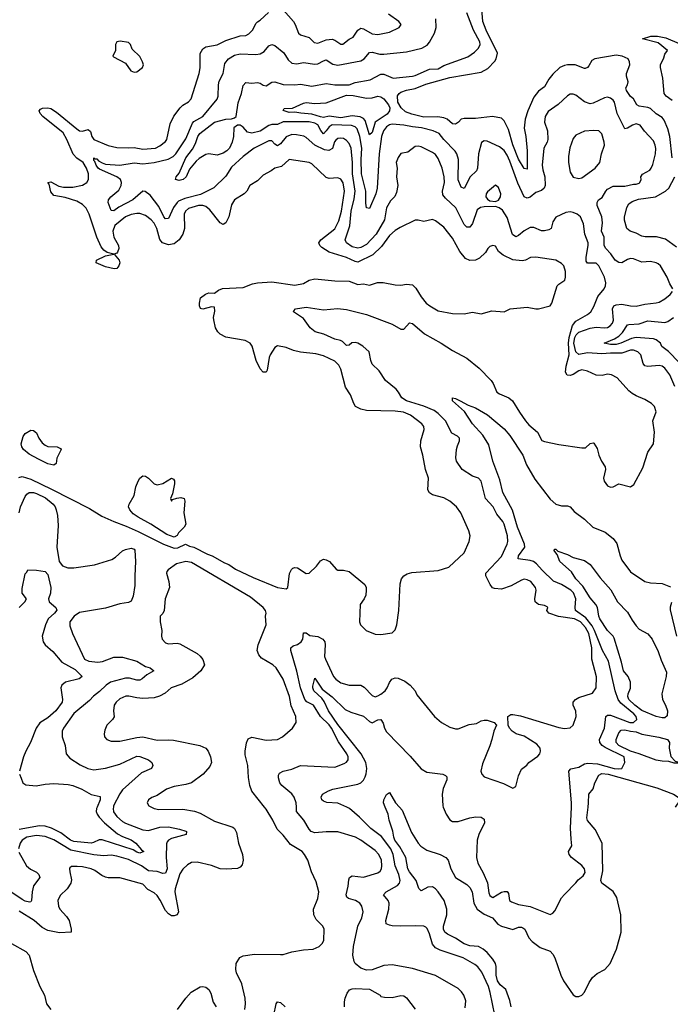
# Model space of a CAD drawing. Header units: inches. Extents: x 1552611 to 1694776, y 811966 to 917215.
# Tile 52 of 256: x 1583453 to 1587988, y 848627 to 855484. Entities that reach past the tile are written whole.
import ezdxf

# ---------------------------------------------------------------- set-up
doc = ezdxf.new("R2010")
doc.units = ezdxf.units.IN
doc.header["$MEASUREMENT"] = 0
doc.layers.add('B5884', color=7, linetype='Continuous')
doc.layers.add('B5885', color=7, linetype='Continuous')

msp = doc.modelspace()

# ---------------------------------------------------------------- linework, layer by layer
at = {"layer": 'B5884', "color": 5}
for points, elevation in [([(1584105.4, 850000), (1584103.2, 849990), (1584107.3, 849967.3), (1584130, 849935.6), (1584170, 849900.9), (1584190, 849888.8), (1584310, 849841.6), (1584350, 849836.3), (1584430, 849860.3), (1584490, 849862.7), (1584567.1, 849847.1), (1584610, 849832.2), (1584614.9, 849830), (1584614, 849810), (1584510, 849781.1), (1584489.2, 849770.8), (1584481, 849759), (1584475.5, 849744.5), (1584472.9, 849650), (1584480.6, 849570), (1584470, 849541), (1584450, 849538.5), (1584410.9, 849550.9), (1584350, 849556.1), (1584301.1, 849590), (1584210, 849635.3), (1584130, 849658), (1584090, 849664.2), (1584038.2, 849661.8), (1583970, 849666.7), (1583810, 849700.5), (1583690, 849772.1), (1583630, 849795.1), (1583570, 849802.9), (1583503.2, 849790), (1583471, 849770), (1583456.3, 849750), (1583443.9, 849710)], 860), ([(1584372, 850000), (1584390.2, 849990.2), (1584422.7, 849982.7), (1584590, 849985.2), (1584671, 849971), (1584710, 849957.3), (1584810, 849902.8), (1584939.3, 849859.3), (1584950.4, 849850), (1584963.4, 849823.4), (1584978.8, 849750), (1585004.7, 849670), (1585010.2, 849629.8), (1585003.1, 849596.9), (1584990, 849580.9), (1584970, 849572.3), (1584892.1, 849567.9), (1584850, 849571.2), (1584790, 849592.4), (1584690, 849616.1), (1584650, 849615.3), (1584621.4, 849598.6), (1584590, 849568.3), (1584570, 849534.7), (1584536.8, 849430), (1584535, 849410), (1584559, 849270), (1584549.4, 849250.6), (1584530, 849242.2), (1584510, 849243.9), (1584490, 849256.5), (1584470, 849280.7), (1584432.3, 849352.3), (1584410, 849383.5), (1584390, 849403.1), (1584345.8, 849425.8), (1584310, 849462.3), (1584150, 849507.2), (1584070, 849507.7), (1584050, 849512.7), (1584024.7, 849524.7), (1583977.5, 849557.5), (1583949.8, 849569.8), (1583890, 849584.8), (1583852.9, 849587.1), (1583814.6, 849585.4), (1583802.6, 849577.4), (1583799.3, 849570), (1583801.7, 849550), (1583814.1, 849494.1), (1583809.3, 849470), (1583784.2, 849430), (1583734.8, 849385.2), (1583719, 849350), (1583723.9, 849310), (1583732.6, 849290), (1583778.9, 849238.9), (1583797.2, 849210), (1583812.2, 849150), (1583811.2, 849128.8), (1583730, 849124.6), (1583650, 849140.2), (1583610, 849161), (1583552.5, 849210), (1583450, 849275.5)], 880), ([(1583992.9, 850000), (1583988.5, 849990), (1583985.8, 849970), (1583992.2, 849950), (1584006.6, 849930), (1584044.7, 849890), (1584134.3, 849814.3), (1584170, 849795), (1584230, 849773.1), (1584263.2, 849750), (1584302.3, 849702.3), (1584317.6, 849690), (1584290, 849679.8), (1584270, 849685.5), (1584242.5, 849702.5), (1584027.6, 849772.4), (1584007.2, 849772.8), (1583967.2, 849752.8), (1583950, 849749.1), (1583830, 849760.1), (1583806.9, 849770), (1583740.2, 849820.2), (1583673.6, 849853.6), (1583630, 849867.7), (1583590, 849869.9), (1583450, 849844.2)], 840), ([(1585021.8, 848590), (1585025.8, 848630), (1585023.8, 848670), (1585002, 848770), (1584964.9, 848844.9), (1584958.5, 848870), (1584962.7, 848910), (1584987.7, 848952.3), (1585010, 848964.9), (1585090, 848976.9), (1585270, 848972.4), (1585290, 848974.4), (1585350, 848993.1), (1585430, 849005.3), (1585498, 849010), (1585541.2, 849030), (1585560.9, 849050), (1585571.6, 849070), (1585575.6, 849150), (1585565.1, 849170), (1585518.2, 849218.2), (1585502.7, 849250), (1585501.4, 849290), (1585530, 849362.8), (1585536.8, 849410), (1585518.7, 849478.7), (1585486.6, 849550), (1585460.7, 849630), (1585438.3, 849670), (1585421.1, 849690), (1585340.5, 849740.5), (1585290, 849805.4), (1585246.6, 849846.6), (1585216.1, 849910), (1585170, 849984.5), (1585158, 850000)], 880), ([(1586558.4, 848601.6), (1586561.7, 848650), (1586548.3, 848690), (1586533.1, 848713.1), (1586510, 848736), (1586350, 848828.4), (1586190, 848876.3), (1586050, 848901.3), (1585990, 848897.7), (1585910, 848867.6), (1585870, 848863.6), (1585830, 848878.7), (1585791.8, 848910), (1585783.8, 848923.8), (1585775.3, 848970), (1585779.8, 849030), (1585808.9, 849170), (1585837.8, 849230), (1585846.3, 849270), (1585837.1, 849310), (1585823.5, 849330), (1585792.8, 849350), (1585744.3, 849364.3), (1585732.4, 849372.4), (1585727.5, 849390), (1585742.8, 849450), (1585746.4, 849493.6), (1585752.3, 849510), (1585770, 849521.3), (1585850, 849511.5), (1585950, 849542.4), (1585965, 849555), (1585974.2, 849570), (1585977.5, 849590), (1585974.5, 849630), (1585957.1, 849670), (1585930, 849698.8), (1585830, 849769.7), (1585792.3, 849790), (1585670, 849827.1), (1585588.2, 849828.2), (1585510, 849820.8), (1585485.1, 849830), (1585470, 849846.3), (1585433.8, 849910), (1585383.1, 849970), (1585381.1, 850000)], 860), ([(1586764.1, 848550), (1586733.1, 848710), (1586719.5, 848750), (1586674, 848850), (1586646.6, 848886.6), (1586624.4, 848904.4), (1586543, 848950), (1586383.3, 849003.3), (1586350, 849019.3), (1586330, 849046), (1586310, 849118.4), (1586293.9, 849153.9), (1586283.5, 849163.5), (1586269.8, 849169.8), (1586210, 849173.7), (1586110, 849170.7), (1586050, 849174.2), (1586030, 849176.9), (1586007.7, 849187.7), (1586003.9, 849210), (1586025.7, 849290), (1586028.2, 849330), (1586020.8, 849350), (1585989.7, 849390), (1586006.6, 849410), (1586085.7, 849454.3), (1586100.2, 849470), (1586104.5, 849490), (1586094.7, 849530), (1586070, 849591), (1586056, 849670), (1586040.5, 849710), (1585975.7, 849795.7), (1585899.3, 849850), (1585822, 849930), (1585751.3, 849991.3), (1585732.3, 850000)], 840), ([(1586879.1, 848610), (1586870, 848653), (1586841.5, 848730), (1586801.7, 848761.7), (1586783.1, 848790), (1586773.3, 848830), (1586774.2, 848890), (1586769, 848910), (1586750, 848939.9), (1586710, 848987.2), (1586684.3, 849010), (1586650, 849028.9), (1586590, 849034.1), (1586550, 849047), (1586490, 849087.5), (1586434.3, 849114.3), (1586416.6, 849130), (1586407, 849150), (1586405.9, 849170), (1586429.1, 849250), (1586429.5, 849290), (1586411.6, 849350), (1586370, 849409.9), (1586351.6, 849431.6), (1586330, 849444.9), (1586297.8, 849442.2), (1586250, 849416.9), (1586234.3, 849434.3), (1586216.9, 849490), (1586170, 849548.1), (1586158.2, 849570), (1586143.9, 849650), (1586102.3, 849722.3), (1586068, 849770), (1586059.7, 849790), (1586053.1, 849833.1), (1586027.2, 849910), (1586020.3, 849950), (1586000, 850000)], 820), ([(1586100, 850000), (1586119.3, 849979.3), (1586183.7, 849823.7), (1586229.1, 849749.1), (1586249.1, 849729.1), (1586290, 849700.6), (1586384, 849670), (1586423.8, 849650), (1586439.5, 849630), (1586459, 849570), (1586490.2, 849510), (1586570, 849461.5), (1586590, 849440.8), (1586605.6, 849410), (1586619.1, 849330), (1586641.6, 849290), (1586690, 849255.5), (1586748, 849228), (1586785.4, 849185.4), (1586810, 849170.9), (1586890, 849148), (1586930, 849162.8), (1586950, 849164.5), (1586959.9, 849159.9), (1586973.6, 849150), (1587000.7, 849090), (1587023.9, 849063.9), (1587081.7, 849021.7), (1587150, 848997.8), (1587170, 848974.7), (1587182.2, 848950), (1587224.5, 848830), (1587243.8, 848790), (1587310, 848692.9), (1587330, 848680.1), (1587350, 848681.1), (1587370.6, 848690), (1587390, 848711.1), (1587421.9, 848778.1), (1587445.7, 848814.3), (1587478.9, 848841.1), (1587532, 848870), (1587569.5, 848910), (1587612.8, 849010), (1587644.5, 849130), (1587642.6, 849250), (1587614.4, 849370), (1587590, 849412.2), (1587510, 849469.9), (1587503.9, 849490), (1587516.4, 849556.4), (1587513.1, 849750), (1587463, 849843), (1587410, 849907.1), (1587404.8, 849924.8), (1587414.4, 850000)], 820), ([(1586405.1, 850000), (1586424.4, 849950), (1586451.5, 849911.5), (1586470, 849900.3), (1586510, 849899), (1586590, 849924.9), (1586632.7, 849932.7), (1586670, 849930.3), (1586690, 849916.3), (1586693.6, 849890), (1586653.4, 849810), (1586642.4, 849770), (1586636.5, 849650), (1586646.7, 849610), (1586683, 849543), (1586713.1, 849473.1), (1586723.4, 849403.4), (1586730, 849384.9), (1586738.3, 849378.3), (1586750, 849370.5), (1586810, 849407.4), (1586830, 849413.1), (1586850, 849412.4), (1586858.7, 849398.7), (1586867.9, 849350), (1586880.9, 849341), (1586930, 849321.5), (1587010, 849306.7), (1587150, 849252.9), (1587170, 849262), (1587183.2, 849276.8), (1587230, 849367.3), (1587250, 849391.3), (1587330, 849472), (1587345.6, 849494.4), (1587379.4, 849520.6), (1587394.9, 849545.1), (1587389.8, 849570), (1587370, 849592.3), (1587298.4, 849650), (1587282.4, 849670), (1587278.9, 849690), (1587302.4, 849730), (1587295.8, 849775.8), (1587292.8, 849852.8), (1587298.2, 850000)], 840), ([(1583445.7, 849685.7), (1583501.1, 849590), (1583528.5, 849568.5), (1583570, 849546.5), (1583586.5, 849530), (1583592.8, 849510), (1583548.6, 849451.4), (1583538.6, 849410), (1583535.5, 849350), (1583530, 849340.5), (1583521.4, 849338.6), (1583490, 849345), (1583470, 849356.6), (1583334, 849450)], 860), ([(1583396.5, 849050), (1583494.8, 848994.8), (1583517.7, 848970), (1583550, 848862), (1583594, 848750), (1583625.7, 848690), (1583640.3, 848630), (1583669.1, 848590)], 880), ([(1584552.8, 848590), (1584611.6, 848670), (1584648.8, 848711.2), (1584710, 848748.2), (1584730, 848750.4), (1584750, 848744.9), (1584770.5, 848730), (1584784.6, 848704.6), (1584801.8, 848641.8), (1584822.4, 848610)], 880), ([(1585717.2, 848610), (1585715.9, 848644.1), (1585721.7, 848670), (1585736, 848704), (1585752.7, 848727.3), (1585770, 848735.3), (1585790, 848737), (1585890, 848732.4), (1585964.7, 848690), (1585970, 848682), (1585996, 848676), (1586050, 848672.9), (1586110, 848688.7), (1586130, 848686.7), (1586150, 848672.7), (1586210, 848592.2)], 860), ([(1585223.4, 848550), (1585240.5, 848630), (1585250, 848644.9), (1585270, 848640.3), (1585304.2, 848610)], 860)]:
    msp.add_lwpolyline(points, dxfattribs=dict(at, elevation=elevation))
at = {"layer": 'B5885', "color": 5}
for points, elevation in [([(1588001.4, 854521.4), (1587984.8, 854670), (1587970, 854723.5), (1587944.6, 854784.6), (1587930, 854803.5), (1587890, 854828.4), (1587850, 854865.6), (1587830, 854873), (1587770, 854881.6), (1587754.8, 854890), (1587731.8, 854931.8), (1587710, 854949.6), (1587682, 854990), (1587677, 855010), (1587689.3, 855030), (1587694.5, 855050), (1587681.6, 855090), (1587683.5, 855110), (1587704.5, 855170), (1587703.9, 855190), (1587693.1, 855210), (1587652.8, 855230), (1587610, 855236), (1587462.4, 855210), (1587441.6, 855198.4), (1587418.8, 855161.2), (1587410, 855151), (1587395.2, 855144.8), (1587390, 855143.1), (1587325.2, 855170), (1587271, 855170), (1587250, 855165.5), (1587217.4, 855150), (1587170, 855104.8), (1587142, 855070), (1587110, 855016.8), (1587070, 854985.8), (1587035.3, 854944.7), (1586994.6, 854850), (1586975.3, 854790), (1586968.3, 854728.3), (1586981.2, 854670), (1586990.1, 854570), (1586990, 854443.7), (1586970, 854448.4), (1586930, 854513.5), (1586890, 854611.1), (1586860, 854720), (1586830, 854779.8), (1586810, 854798.6), (1586748.6, 854808.6), (1586630, 854794.8), (1586550, 854795.3), (1586530, 854791.1), (1586510.5, 854769.5), (1586490, 854755.9), (1586470, 854757.9), (1586431.5, 854791.5), (1586410, 854799.9), (1586366.4, 854806.4), (1586270, 854805.5), (1586185.2, 854825.2), (1586142.4, 854842.4), (1586110.8, 854870), (1586087.8, 854910), (1586087.1, 854952.9), (1586096.9, 854970), (1586110, 854979.4), (1586150, 854993.3), (1586210, 855004.6), (1586284.4, 855035.6), (1586450, 855081.9), (1586670, 855118.9), (1586715.6, 855144.4), (1586764.9, 855195.1), (1586773.4, 855210), (1586782.2, 855250), (1586704, 855410), (1586681.8, 855470), (1586663.7, 855670)], 820), ([(1583445.6, 852294.4), (1583470, 852301.6), (1583530, 852283.7), (1583675.1, 852215.1), (1583938.7, 852078.7), (1584026.4, 852026.4), (1584107.9, 851987.9), (1584195.9, 851955.9), (1584278.6, 851918.6), (1584456, 851830), (1584530, 851804), (1584554.6, 851805.4), (1584609.5, 851830.5), (1584637.1, 851817.1), (1584666, 851810), (1584761.9, 851761.9), (1584794.7, 851750), (1584880.8, 851700.8), (1584911, 851690), (1584958.1, 851658.1), (1585079.7, 851599.7), (1585250, 851528.7), (1585310, 851519.5), (1585321.6, 851530), (1585332.9, 851627.1), (1585346.2, 851653.8), (1585356.3, 851663.7), (1585370, 851668.5), (1585390, 851667), (1585450, 851627.2), (1585470, 851630.3), (1585521.6, 851678.4), (1585550, 851714.3), (1585570, 851725.7), (1585590, 851722.6), (1585612.4, 851710), (1585658, 851658), (1585670, 851650.5), (1585710, 851650.3), (1585750, 851640.9), (1585858.4, 851550), (1585866.7, 851530), (1585868.5, 851510), (1585864.9, 851475.1), (1585853.4, 851450), (1585825.3, 851410), (1585820.3, 851290), (1585827.6, 851270), (1585867.2, 851230), (1585930, 851204.3), (1585970, 851201.1), (1586050, 851214.2), (1586070, 851235.2), (1586082.6, 851270), (1586096.1, 851370), (1586105, 851555), (1586114.5, 851590), (1586129.9, 851610.1), (1586154.5, 851625.5), (1586186.3, 851633.7), (1586370, 851646.8), (1586445.1, 851670), (1586551.5, 851770), (1586586.3, 851850), (1586591.6, 851890), (1586583.3, 851923.3), (1586527.8, 852050), (1586497.6, 852090), (1586451.8, 852130), (1586410, 852152.9), (1586330, 852174.8), (1586308.5, 852188.5), (1586298.4, 852210), (1586301.2, 852290), (1586281, 852350), (1586263.1, 852450), (1586246.9, 852510), (1586249.7, 852550), (1586271.1, 852630), (1586269.7, 852650), (1586255.4, 852670), (1586177.7, 852730), (1586127, 852750), (1586070, 852756.3), (1585870, 852762), (1585830, 852772.2), (1585794.5, 852790), (1585781.4, 852810), (1585757.6, 852870), (1585723.8, 852923.8), (1585690.7, 853050.7), (1585678, 853078), (1585650, 853105.5), (1585570, 853143.5), (1585516.3, 853156.3), (1585410, 853168.8), (1585360.8, 853180.8), (1585310, 853200.4), (1585250, 853212.6), (1585230, 853201.6), (1585199.7, 853150), (1585192.1, 853130), (1585177.4, 853042.6), (1585170, 853029.4), (1585150, 853029.3), (1585130, 853052), (1585100.3, 853110), (1585073.7, 853210), (1585058.4, 853230), (1585024, 853250), (1584890, 853272), (1584850, 853293.1), (1584833.1, 853310), (1584816.8, 853336.8), (1584806.2, 853393.8), (1584804.2, 853410), (1584812.9, 853452.9), (1584810, 853480.9), (1584790, 853483.5), (1584730, 853466.6), (1584712.5, 853472.5), (1584705.2, 853490), (1584705.2, 853510), (1584714, 853546), (1584747.2, 853572.8), (1584770, 853581.1), (1584810, 853579.1), (1584839.3, 853600.7), (1584867.2, 853612.7), (1585010, 853619.5), (1585076.4, 853643.6), (1585109.8, 853650.2), (1585210, 853657.3), (1585370, 853634.7), (1585430, 853647.3), (1585470, 853670.2), (1585510, 853678.4), (1585650, 853665.4), (1585750, 853663.2), (1585810, 853640.3), (1585850, 853643), (1585890, 853634), (1585947.6, 853652.4), (1585986.6, 853653.4), (1586070, 853636.1), (1586110, 853634.9), (1586150, 853641.7), (1586190, 853637), (1586215.1, 853615.1), (1586250, 853552.7), (1586287, 853510), (1586310.4, 853490), (1586370, 853456.5), (1586470, 853437.4), (1586550, 853434.3), (1586610, 853446.5), (1586670, 853434.3), (1586743.8, 853456.2), (1586830, 853450.3), (1586870.6, 853469.4), (1586990, 853482.5), (1587049.8, 853470.2), (1587069, 853471), (1587150, 853491.6), (1587162.5, 853510), (1587200.2, 853630), (1587210, 853642), (1587252.3, 853670), (1587258.3, 853690), (1587257.6, 853730), (1587246, 853770), (1587230, 853784.7), (1587190, 853808), (1587050, 853829.7), (1587012.1, 853827.9), (1586977.3, 853810), (1586954.8, 853805.2), (1586890, 853812), (1586822.8, 853842.8), (1586791.3, 853870), (1586770, 853905.6), (1586750, 853910.9), (1586730, 853905.1), (1586714.9, 853890), (1586698.5, 853861.5), (1586656.6, 853823.4), (1586630, 853809.9), (1586590, 853805.6), (1586561.1, 853821.1), (1586519.8, 853870), (1586470, 853961.1), (1586410, 854039.6), (1586350, 854083.5), (1586330, 854093.3), (1586270, 854077.7), (1586230, 854088.4), (1586210, 854088.4), (1586104.3, 854035.7), (1586070, 854015.4), (1586030, 853980.3), (1585975.7, 853904.3), (1585915, 853845), (1585810, 853796.1), (1585790, 853799.8), (1585730, 853828.1), (1585610, 853864.7), (1585558.1, 853898.1), (1585545.1, 853910), (1585537.4, 853930), (1585552.3, 853950), (1585650, 854027.3), (1585677.6, 854082.4), (1585695.7, 854150), (1585716.7, 854290), (1585708.2, 854348.2), (1585690, 854374.2), (1585670, 854381.8), (1585610, 854377.4), (1585590, 854384.8), (1585490, 854480.9), (1585470, 854489.8), (1585330.3, 854509.7), (1585277.8, 854462.2), (1585230.3, 854449.7), (1585205.5, 854430), (1585150, 854399.8), (1585110, 854360.4), (1585057.1, 854330), (1585034.9, 854290), (1585018.3, 854270), (1584949.1, 854230), (1584930, 854195.1), (1584909.4, 854110.6), (1584897.4, 854082.6), (1584890, 854069.5), (1584870, 854056.3), (1584850, 854069.7), (1584778.9, 854158.9), (1584750, 854182.8), (1584730, 854190.3), (1584698.8, 854190), (1584630, 854169.1), (1584608.9, 854150), (1584600.1, 854130), (1584600.8, 854030), (1584588.9, 853990), (1584563.2, 853950), (1584530, 853923.6), (1584490, 853916.9), (1584448.3, 853930), (1584430, 853952.6), (1584408.1, 854030), (1584390, 854065.6), (1584370, 854090.4), (1584330, 854119.9), (1584290, 854133.3), (1584270, 854133.6), (1584230, 854127.5), (1584190, 854110.7), (1584115.7, 854050), (1584102.7, 854010), (1584109.7, 853969.7), (1584142, 853910), (1584144.8, 853890), (1584135.6, 853864.4), (1584130, 853856.9), (1584110.8, 853850), (1584145.2, 853810), (1584150.1, 853790), (1584144.8, 853770), (1584130, 853750.8), (1584111.9, 853748.1), (1584050, 853762), (1583986, 853790), (1583987.3, 853810), (1584050, 853838.3), (1584108, 853850), (1584062.7, 853862.7), (1584039.3, 853879.3), (1584021.6, 853901.6), (1583989.9, 853969.9), (1583937.5, 854130), (1583916.3, 854170), (1583890, 854197.3), (1583850, 854218.8), (1583770, 854244.4), (1583690, 854259.9), (1583670, 854285.7), (1583657.7, 854337.7), (1583649.6, 854350), (1583670, 854354.3), (1583725.3, 854325.3), (1583756.9, 854316.9), (1583822.1, 854317.9), (1583890, 854331.7), (1583919.8, 854350), (1583931.8, 854370), (1583931.3, 854410), (1583917.7, 854450), (1583895.4, 854490), (1583850, 854519.8), (1583826.2, 854546.2), (1583782.2, 854650), (1583754.7, 854694.7), (1583613.2, 854810), (1583595.9, 854830), (1583588.2, 854850), (1583598.3, 854861.7), (1583612.3, 854867.7), (1583650, 854870.7), (1583670, 854865.9), (1583710, 854840.2), (1583850, 854722.6), (1583870, 854710.6), (1583890, 854707.1), (1583930, 854718.8), (1583945.2, 854705.2), (1583955.1, 854670), (1583969.1, 854649.1), (1584070, 854607.6), (1584130, 854593.8), (1584210, 854590.2), (1584250, 854594.4), (1584310, 854583), (1584399.3, 854590), (1584430, 854605.4), (1584470, 854636), (1584478.8, 854650), (1584501.7, 854758.3), (1584527.2, 854812.8), (1584571.1, 854870), (1584590, 854887.7), (1584628.2, 854911.8), (1584647.8, 854932.2), (1584703.9, 855110), (1584710.6, 855149.4), (1584711.6, 855248.4), (1584730, 855280.3), (1584750, 855294), (1584830, 855309.5), (1584890, 855339.8), (1584990, 855370.2), (1585030, 855374.7), (1585050, 855384.9), (1585075, 855410), (1585100.8, 855459.2), (1585110.6, 855469.4), (1585130, 855480.7), (1585185.9, 855534)], 880), ([(1585381.1, 850000), (1585379, 850030), (1585366, 850070), (1585350, 850091.7), (1585280.8, 850150), (1585265.5, 850170), (1585255.8, 850204.2), (1585257.7, 850222.3), (1585264.5, 850235.5), (1585288.9, 850251.1), (1585350, 850264.7), (1585410, 850288.9), (1585650, 850278.5), (1585715.4, 850304.6), (1585730, 850314), (1585742.6, 850330), (1585743.1, 850350), (1585733.8, 850370), (1585675.1, 850455.1), (1585627.2, 850550), (1585610, 850572), (1585548.9, 850630), (1585499.9, 850710), (1585454, 850734), (1585439.1, 850750), (1585409.1, 850830), (1585385.6, 850945.6), (1585342.2, 851090), (1585342, 851110), (1585358, 851122), (1585390, 851132.1), (1585413.8, 851150), (1585426.4, 851170), (1585430, 851212.7), (1585450, 851213.5), (1585474.3, 851194.3), (1585530, 851187.5), (1585566, 851170), (1585580.7, 851150), (1585583, 851130), (1585576.6, 851050), (1585583.4, 851030), (1585639.3, 850910), (1585655.5, 850890), (1585690, 850865.1), (1585750, 850849.4), (1585830, 850850.3), (1585854.7, 850834.7), (1585910, 850777.4), (1585930, 850769.1), (1585950, 850774), (1585970, 850785.5), (1585999.1, 850810), (1586014.7, 850830), (1586030, 850866.7), (1586046.2, 850890), (1586070, 850899.2), (1586090, 850897.1), (1586137.4, 850877.4), (1586175.4, 850850), (1586208.8, 850810), (1586221.8, 850781.8), (1586344.4, 850630), (1586393.4, 850590), (1586450, 850557.6), (1586490, 850544.9), (1586510, 850545.3), (1586585.4, 850574.6), (1586637.8, 850582.2), (1586670, 850600.3), (1586690, 850606), (1586710, 850606), (1586758.8, 850590), (1586775.5, 850570), (1586757.4, 850530), (1586744.7, 850470), (1586730, 850426.6), (1586678.3, 850301.7), (1586667.2, 850250), (1586674, 850230), (1586691.3, 850211.3), (1586824, 850164), (1586890, 850132.4), (1586910, 850144), (1586930, 850217.3), (1586950, 850264), (1586987.7, 850292.3), (1587000.9, 850310), (1587065.2, 850354.8), (1587077.6, 850370), (1587082.9, 850390), (1587079.8, 850410), (1587057.4, 850437.4), (1586970, 850493.5), (1586913.2, 850510), (1586886, 850530), (1586867.3, 850550), (1586857.2, 850570), (1586855.3, 850630), (1586876, 850644), (1586890, 850645.5), (1586943.7, 850636.3), (1587210, 850554.8), (1587250, 850546.9), (1587289, 850551), (1587309.7, 850570), (1587331.1, 850630), (1587328.6, 850668.6), (1587309.6, 850710), (1587309.6, 850730), (1587328, 850750), (1587350, 850762.6), (1587446.5, 850793.5), (1587472, 850830), (1587473.9, 850906.1), (1587439.6, 851030), (1587439.7, 851110), (1587419.5, 851210), (1587397.4, 851250), (1587360.7, 851290), (1587320.3, 851310), (1587208.2, 851328.2), (1587140.5, 851350), (1587127.6, 851370), (1587134.7, 851390), (1587130, 851395.1), (1587110, 851404), (1587070, 851412.1), (1587045.7, 851430), (1587042.4, 851450), (1587052.7, 851510), (1587048.5, 851530), (1587015.8, 851570), (1586990, 851583.5), (1586970, 851587.1), (1586950, 851580.4), (1586879, 851541), (1586810, 851517.6), (1586761.8, 851521.8), (1586748.1, 851528.1), (1586731.1, 851550), (1586700.8, 851610), (1586702.8, 851630), (1586810, 851746.2), (1586850.5, 851830), (1586856.1, 851850), (1586853.8, 851890), (1586830, 851969.7), (1586819.9, 851990), (1586779.1, 852039.1), (1586753.1, 852090), (1586699.7, 852150), (1586669, 852270), (1586650.3, 852290.3), (1586610, 852304.3), (1586537.7, 852350), (1586496.9, 852410), (1586492.3, 852432.3), (1586498.4, 852490), (1586504, 852516), (1586519.1, 852550), (1586518.9, 852570), (1586504.4, 852584.4), (1586465, 852605), (1586420.2, 852690), (1586370, 852742), (1586341.9, 852761.9), (1586270, 852791.3), (1586150, 852828.6), (1586116.4, 852850), (1586093.5, 852890), (1586076.4, 852910), (1586002.4, 852970), (1585959.3, 853039.3), (1585910, 853084), (1585899.3, 853110), (1585887.8, 853170), (1585843.9, 853210), (1585810, 853230.8), (1585790, 853235.9), (1585767.6, 853232.4), (1585750, 853218), (1585730, 853214), (1585702.2, 853242.2), (1585689.1, 853249.1), (1585650, 853258.7), (1585573.6, 853293.6), (1585512.8, 853310), (1585478.3, 853338.3), (1585430, 853402.4), (1585361.2, 853450), (1585363.2, 853456.8), (1585375.3, 853470), (1585450, 853482.2), (1585570, 853463), (1585668.6, 853471.4), (1585730, 853465.5), (1585870, 853430.2), (1586050, 853363.8), (1586110, 853327.9), (1586130.7, 853329.3), (1586170, 853372.7), (1586190, 853368.4), (1586274.9, 853294.9), (1586390, 853231.9), (1586470, 853178.8), (1586570, 853126.7), (1586655.8, 853055.8), (1586738.2, 852970), (1586752.7, 852950), (1586779.5, 852890), (1586797.5, 852877.5), (1586863.1, 852850), (1586887.2, 852830), (1586936.1, 852750), (1586979.1, 852690), (1587002.2, 852662.2), (1587062.3, 852610), (1587093.3, 852553.3), (1587110, 852546), (1587210, 852525.2), (1587370, 852501.6), (1587397, 852503), (1587430, 852532), (1587450, 852538), (1587454.8, 852534.8), (1587477.5, 852497.5), (1587490.4, 852450), (1587508.4, 852410), (1587532.7, 852370), (1587536.3, 852350), (1587521.6, 852290), (1587526, 852270), (1587550, 852237.3), (1587570, 852228.2), (1587590, 852230.8), (1587630, 852250.7), (1587710, 852230.7), (1587733.8, 852246.2), (1587796.8, 852363.2), (1587830, 852473), (1587870.9, 852530), (1587878, 852610), (1587867, 852690), (1587888, 852752), (1587876.8, 852790), (1587856.3, 852810), (1587810, 852839.1), (1587750, 852864.2), (1587721.3, 852881.3), (1587699.5, 852899.5), (1587616.2, 852990), (1587577.2, 853010), (1587550, 853014.7), (1587513.3, 853006.7), (1587470, 853008.9), (1587410, 853035.9), (1587370, 853044.5), (1587350, 853039.2), (1587310, 853012.9), (1587290, 853005.2), (1587268.9, 853008.9), (1587256.6, 853030), (1587261.9, 853070), (1587282.8, 853150), (1587278.5, 853230), (1587282.3, 853270), (1587305.5, 853354.5), (1587330, 853384.3), (1587410.3, 853429.7), (1587432.8, 853450), (1587454.1, 853485.9), (1587483.1, 853556.9), (1587526.3, 853610), (1587536.9, 853630), (1587538, 853650), (1587529.7, 853690.3), (1587489.8, 853770), (1587470, 853787), (1587410, 853789), (1587401.4, 853801.4), (1587400.1, 853830), (1587415.2, 853910), (1587414.5, 853930), (1587392.3, 853990), (1587383.1, 854063.1), (1587360.7, 854110), (1587338.5, 854130), (1587310, 854141.2), (1587290, 854144.7), (1587259.4, 854140.6), (1587190, 854107.6), (1587170, 854076), (1587156.9, 854030), (1587140.7, 854019.3), (1587110, 854012.2), (1587090, 854014), (1587037, 854037), (1587010, 854036.1), (1586970, 854013.8), (1586930, 853980.3), (1586910, 853970.8), (1586887.5, 853987.5), (1586850, 854107), (1586817.5, 854157.5), (1586794.4, 854174.4), (1586770, 854181.8), (1586690, 854181.3), (1586664, 854176), (1586641.4, 854158.6), (1586610, 854064), (1586590, 854038.5), (1586570, 854038), (1586550, 854058.3), (1586493.6, 854173.6), (1586420.2, 854240.2), (1586402.9, 854262.9), (1586399.5, 854290), (1586414.6, 854350), (1586412.2, 854390), (1586398.6, 854450), (1586370, 854516.4), (1586350, 854544.4), (1586330, 854559), (1586250, 854598.8), (1586230, 854603.5), (1586210, 854599.7), (1586158.9, 854561.1), (1586110, 854551.3), (1586090, 854525.1), (1586078, 854490), (1586083.2, 854450), (1586078.8, 854390), (1586087.5, 854330), (1586080, 854280), (1586067.2, 854252.8), (1586038.4, 854221.6), (1586010, 854172.3), (1585994.4, 854090), (1585938.2, 853990), (1585870, 853917), (1585830, 853896.2), (1585810, 853892.3), (1585770, 853902.1), (1585730.7, 853930), (1585721.8, 853950), (1585752.8, 854047.2), (1585762.9, 854150), (1585784.7, 854235.3), (1585792.2, 854290), (1585771.8, 854410), (1585772.5, 854490), (1585763.2, 854590), (1585750, 854621.4), (1585730, 854642.9), (1585710, 854655.4), (1585690, 854659.1), (1585670, 854655.2), (1585656.1, 854643.9), (1585647.9, 854632.1), (1585633.2, 854586.8), (1585607.1, 854572.9), (1585576.7, 854576.7), (1585510.4, 854610.4), (1585450, 854662.8), (1585432.6, 854672.6), (1585381.8, 854681.8), (1585350, 854683.4), (1585310, 854667.8), (1585270, 854618.8), (1585250, 854604.5), (1585230, 854617.2), (1585210, 854639.2), (1585190, 854640.7), (1585170, 854631.9), (1585087.9, 854590), (1585010, 854530.6), (1584930, 854456.3), (1584890, 854394.6), (1584806.6, 854313.4), (1584713.2, 854266.8), (1584602.7, 854237.3), (1584560.3, 854219.7), (1584549.4, 854210.6), (1584525.3, 854174.7), (1584490, 854099.8), (1584470, 854097.4), (1584458.5, 854110), (1584422.3, 854182.3), (1584362.2, 854262.2), (1584328.1, 854288.1), (1584310, 854289.7), (1584242.3, 854230), (1584142.6, 854177.4), (1584110, 854152.9), (1584090, 854154.5), (1584069.9, 854210), (1584072.8, 854230), (1584088.7, 854250), (1584142.7, 854297.3), (1584159.3, 854330), (1584162.5, 854350), (1584155, 854370), (1584130.3, 854390.3), (1584010, 854441.6), (1584000.2, 854450), (1583985.6, 854470), (1583976.9, 854496.9), (1583970, 854504.2), (1583970, 854522.8), (1583975.8, 854515.8), (1583990, 854515), (1584001.8, 854501.8), (1584026.9, 854486.9), (1584050, 854478.4), (1584150, 854471), (1584250, 854486.8), (1584310, 854479.9), (1584390, 854489), (1584486.6, 854513.4), (1584522.4, 854530), (1584541.1, 854550), (1584610, 854654.9), (1584656.2, 854763.8), (1584666.3, 854773.7), (1584729.9, 854810.1), (1584829.9, 854930), (1584835.2, 854950), (1584838.1, 855030), (1584844.2, 855055.8), (1584871.6, 855108.4), (1584882.5, 855177.5), (1584908.1, 855211.9), (1584950, 855236.2), (1584990, 855246.5), (1585097.9, 855242.1), (1585130, 855246.8), (1585157.7, 855262.3), (1585190, 855301.8), (1585210, 855310.1), (1585230, 855304.2), (1585293.8, 855253.8), (1585323.1, 855203.1), (1585350, 855180.5), (1585383.5, 855176.5), (1585430, 855185), (1585510, 855173.9), (1585530, 855176.6), (1585570, 855198.2), (1585590, 855203.2), (1585634.5, 855174.5), (1585670, 855166.9), (1585830, 855196.3), (1585854, 855210), (1585890, 855254.5), (1585910, 855256.4), (1585964.1, 855244.1), (1585990, 855243.3), (1586150, 855259), (1586254.6, 855285.4), (1586293, 855307), (1586310, 855326.7), (1586344, 855390), (1586354.8, 855430), (1586353.5, 855490)], 860), ([(1588006, 853610), (1587984.7, 853644.7), (1587966.4, 853690), (1587919.3, 853770), (1587903.2, 853783.2), (1587890, 853790.4), (1587850, 853799), (1587790, 853794.5), (1587730, 853819.2), (1587710, 853820.6), (1587690, 853814), (1587650.6, 853789.4), (1587630, 853791.9), (1587603.4, 853810), (1587572.9, 853852.9), (1587538, 853890), (1587526.6, 853910), (1587526.8, 853970), (1587507.7, 854010), (1587514.1, 854070), (1587510.4, 854110), (1587478, 854190), (1587477.6, 854210), (1587486.6, 854230), (1587513.5, 854246.5), (1587538, 854290), (1587550, 854302.7), (1587590, 854324.6), (1587670, 854325.1), (1587730, 854338.6), (1587750, 854337.8), (1587770, 854345.4), (1587776.4, 854350), (1587785.1, 854370), (1587783, 854390), (1587793.1, 854406.9), (1587843.9, 854436.1), (1587855, 854450), (1587865, 854475), (1587883.4, 854550), (1587885.7, 854585.7), (1587881.8, 854610), (1587870, 854639.6), (1587808.3, 854708.3), (1587777.4, 854750), (1587750, 854757.8), (1587724.9, 854750), (1587690, 854727.7), (1587670, 854724), (1587616.6, 854830), (1587597.6, 854910), (1587590, 854923.6), (1587570, 854937.7), (1587550, 854943.5), (1587530, 854940.4), (1587450, 854901.5), (1587430, 854897.6), (1587390, 854911.9), (1587330, 854957.3), (1587310, 854966), (1587290, 854963.9), (1587270, 854953.3), (1587205.9, 854894.1), (1587136.1, 854843.9), (1587115.4, 854810), (1587111.9, 854770), (1587131.1, 854710), (1587134.8, 854650), (1587129.4, 854630), (1587107, 854590), (1587094.1, 854470), (1587098.4, 854438.4), (1587114, 854390), (1587116.3, 854330), (1587108, 854310), (1587090, 854295.3), (1587050, 854279.4), (1587011.2, 854248.8), (1586990, 854240.2), (1586969.9, 854250), (1586924.1, 854344.1), (1586870, 854498.4), (1586850, 854541.2), (1586830, 854572.1), (1586797.9, 854597.9), (1586710, 854637.7), (1586690, 854639.3), (1586671.1, 854628.9), (1586651.5, 854550), (1586643.3, 854450), (1586637.9, 854430), (1586591.6, 854388.4), (1586550, 854308.3), (1586530, 854317.4), (1586508, 854368), (1586510.4, 854510), (1586500.3, 854550), (1586488.5, 854568.5), (1586408.3, 854650), (1586377.6, 854690), (1586334, 854710), (1586252.3, 854730), (1586190, 854736.4), (1586130, 854749), (1586050, 854755.3), (1586030, 854752.1), (1586010, 854738.4), (1585988.2, 854710), (1585973.9, 854670), (1585959.4, 854550), (1585945.1, 854310), (1585935.2, 854270), (1585890, 854169.5), (1585870, 854173.2), (1585865.6, 854205.6), (1585865.2, 854290), (1585836, 854410), (1585833.9, 854510), (1585837.6, 854590), (1585823.4, 854670), (1585804.6, 854724.6), (1585790, 854738.2), (1585765.9, 854745.9), (1585630, 854751.3), (1585610, 854738.6), (1585590, 854708.9), (1585570, 854689.8), (1585551.3, 854711.3), (1585531, 854751), (1585510, 854763), (1585470, 854772.4), (1585288.1, 854771.9), (1585250, 854754.9), (1585210, 854754.4), (1585190, 854746.7), (1585130, 854708.4), (1585070, 854694.5), (1585041.2, 854701.2), (1585010, 854735.9), (1584990, 854749.1), (1584970, 854749.8), (1584945.3, 854730), (1584942.6, 854670), (1584933.2, 854630), (1584915.9, 854590), (1584897.4, 854570), (1584870, 854554.2), (1584830, 854541), (1584770, 854548.4), (1584750, 854545.4), (1584703.2, 854516.7), (1584681.9, 854498.1), (1584636.3, 854443.7), (1584612.4, 854390), (1584591.3, 854370), (1584564.6, 854364.6), (1584538, 854370), (1584542.9, 854390), (1584565, 854415), (1584610, 854521.7), (1584657.9, 854582.1), (1584678.9, 854621.1), (1584694.9, 854670), (1584709.3, 854690), (1584810, 854769), (1584890, 854790.8), (1584930, 854793.7), (1584950, 854800.2), (1584961.8, 854810), (1584975.1, 854904.9), (1584999, 854970), (1585010, 855024.9), (1585030, 855045.5), (1585070, 855041.6), (1585110, 855046), (1585130, 855040.8), (1585150, 855027.2), (1585170, 855023.2), (1585210, 855048.4), (1585230, 855050.1), (1585290, 855031.8), (1585370, 855030.1), (1585410, 855034.1), (1585490, 855019.8), (1585590, 855038.7), (1585650, 855030.7), (1585748.9, 855031.1), (1585790, 855046.5), (1585894.9, 855065.1), (1585970, 855104.2), (1585990, 855103.2), (1586055.7, 855075.7), (1586190, 855091.4), (1586210, 855095.9), (1586310, 855140.2), (1586370, 855142.3), (1586410, 855164.6), (1586575.6, 855224.4), (1586622.3, 855257.7), (1586650, 855284.5), (1586661.3, 855310), (1586659.9, 855330), (1586616.4, 855410), (1586570, 855532.3)], 840), ([(1585291.2, 855550), (1585362.3, 855470), (1585374, 855450), (1585395.3, 855390), (1585410, 855379.3), (1585470, 855360.7), (1585505.5, 855325.5), (1585530, 855319.4), (1585590, 855342.5), (1585630, 855347.9), (1585650, 855340.1), (1585690, 855312.2), (1585705.8, 855314.2), (1585750, 855347.4), (1585777.9, 855362.1), (1585810, 855410.3), (1585830, 855424.2), (1585850, 855420.6), (1585910, 855384.1), (1585950, 855379.8), (1586030, 855397.3), (1586096.9, 855430), (1586111.8, 855450), (1586094.5, 855470), (1586022.3, 855522.3)], 880), ([(1588000, 854920), (1587958.3, 854950), (1587945.8, 854970), (1587935.4, 855075.4), (1587918.4, 855150), (1587918.8, 855170), (1587942.5, 855217.5), (1587950, 855242.8), (1587969.2, 855270), (1587903.5, 855323.5), (1587793.2, 855350), (1587851.1, 855368.9), (1587898, 855370), (1587957.1, 855357.1), (1588050, 855319)], 780), ([(1588030, 853900.5), (1587954.5, 853954.5), (1587891.6, 853971.6), (1587811.7, 853971.7), (1587790, 853975.8), (1587750, 853995.9), (1587707, 854010), (1587684.4, 854030), (1587668.1, 854088.1), (1587668.9, 854108.9), (1587684.9, 854175.1), (1587698.2, 854201.8), (1587722.6, 854217.4), (1587767.1, 854232.9), (1587884.2, 854250), (1587954.7, 854290), (1587976.8, 854310), (1588018.5, 854390)], 820), ([(1588018.5, 852930), (1587983.5, 853010), (1587950, 853057.7), (1587930, 853070.8), (1587910, 853075.9), (1587830, 853068.3), (1587810, 853073.3), (1587798.2, 853090), (1587782.8, 853150), (1587762, 853170), (1587730, 853182), (1587710, 853181.4), (1587650, 853161.4), (1587570, 853161.9), (1587510, 853155.7), (1587410, 853162.9), (1587350, 853151.6), (1587330, 853171.4), (1587316.2, 853230), (1587322, 853270), (1587330.7, 853290), (1587350, 853308.3), (1587430, 853335.5), (1587470, 853342.3), (1587530, 853337.2), (1587550, 853340.8), (1587568.4, 853351.6), (1587583.9, 853370), (1587590.9, 853390), (1587585.7, 853470), (1587594, 853490), (1587610, 853498.7), (1587650, 853502.9), (1587710, 853490.1), (1587750, 853487.6), (1587810, 853503.2), (1587890, 853511.4), (1587910, 853516.5), (1587950, 853539.6), (1587987, 853570), (1588003.7, 853590)], 840), ([(1588050, 853096.4), (1587974, 853174), (1587928.7, 853208.7), (1587920.3, 853230), (1587890, 853255), (1587870, 853261.2), (1587750, 853269.9), (1587716.9, 853263.1), (1587642.8, 853230), (1587610, 853221.3), (1587570, 853221.3), (1587526.6, 853230), (1587599.3, 853260.7), (1587630, 853279.5), (1587655.2, 853304.8), (1587690, 853358.2), (1587698.3, 853361.7), (1587770, 853364.9), (1587830, 853386.1), (1587950, 853375.4), (1587970, 853381.1), (1588010, 853410.2)], 820), ([(1587298.2, 850000), (1587299.3, 850030), (1587281.5, 850250), (1587294.4, 850265.6), (1587350, 850277), (1587390, 850300.2), (1587413.6, 850306.4), (1587481, 850301), (1587595.5, 850270), (1587630, 850266.7), (1587650.3, 850269.7), (1587670.5, 850309.5), (1587665.4, 850350), (1587534.7, 850414.7), (1587512.7, 850430), (1587497, 850450), (1587494.9, 850470), (1587529.8, 850550), (1587537.8, 850630), (1587550, 850640.2), (1587570, 850640.1), (1587706.7, 850590), (1587730, 850588.8), (1587753.6, 850610), (1587750.7, 850630), (1587734, 850650), (1587643.4, 850723.4), (1587623.5, 850750), (1587604.5, 850810), (1587557.2, 851017.2), (1587515.3, 851090), (1587460.2, 851230), (1587443.1, 851263.1), (1587398, 851318), (1587327.5, 851370), (1587324.5, 851390), (1587328.1, 851450), (1587313.2, 851493.2), (1587295.1, 851510), (1587230, 851550.6), (1587173.8, 851573.8), (1587093.4, 851650), (1587054.8, 851694.8), (1587034.8, 851710), (1587010, 851718.5), (1586927.3, 851730), (1586929.8, 851750), (1586972.7, 851810), (1586971.7, 851830), (1586923, 851950), (1586887.9, 852067.9), (1586821.4, 852190), (1586799.7, 852279.7), (1586749.8, 852409.8), (1586722.5, 852522.5), (1586679.8, 852590), (1586609.8, 852670), (1586554.3, 852754.3), (1586470, 852829.7), (1586469.6, 852850.4), (1586490, 852846), (1586523.8, 852830), (1586578.6, 852798.6), (1586630, 852780.8), (1586713, 852733), (1586830, 852633.6), (1586870, 852588), (1586960.8, 852450), (1586984.8, 852384.8), (1587043.2, 852283.2), (1587150, 852145.5), (1587190, 852110.5), (1587230, 852097.3), (1587270, 852098.8), (1587290, 852090.8), (1587317.7, 852057.7), (1587390, 852006.3), (1587448.7, 851950), (1587534, 851914), (1587590.2, 851870.2), (1587615.3, 851835.2), (1587637.4, 851750), (1587650, 851719.1), (1587710, 851639.1), (1587810.3, 851570.3), (1587850, 851561.1), (1587930, 851557.7), (1587990, 851532.9)], 840), ([(1583448, 852050), (1583459.3, 852090), (1583490, 852162.4), (1583501.7, 852178.3), (1583518.9, 852190), (1583548.9, 852191.1), (1583570, 852184.8), (1583632.8, 852152.8), (1583687.1, 852110), (1583700.6, 852090), (1583707.4, 852070), (1583716.1, 852030), (1583721, 851961), (1583711.4, 851810), (1583727.8, 851710), (1583750, 851679.3), (1583787.4, 851667.4), (1583830, 851665.3), (1583973.6, 851686.4), (1584096, 851724), (1584120.4, 851739.6), (1584170, 851783.8), (1584190, 851793.4), (1584230, 851803), (1584250, 851796.5), (1584256, 851790), (1584260.2, 851710), (1584254.6, 851610), (1584256.1, 851543.9), (1584244.6, 851470), (1584230, 851434.5), (1584210, 851423.8), (1584150, 851414.5), (1584050, 851385), (1583870, 851356.4), (1583831.6, 851330), (1583803.2, 851290), (1583802.7, 851262.7), (1583820.2, 851210), (1583904.5, 851030), (1583935.6, 851015.6), (1583998, 851010), (1584030, 851015), (1584110, 851044), (1584170, 851043.8), (1584270, 851016.6), (1584330, 850979.8), (1584362.4, 850970), (1584387.7, 850950), (1584337.8, 850922.2), (1584306.9, 850893.1), (1584290, 850884.3), (1584270, 850883.9), (1584217.9, 850897.9), (1584190, 850898.1), (1584085.4, 850870), (1584055.3, 850850), (1584010, 850805.8), (1583966.9, 850773.1), (1583938.5, 850741.5), (1583830, 850651.6), (1583757.6, 850550), (1583748.4, 850530), (1583749.2, 850490), (1583769, 850430), (1583777.1, 850370), (1583801.3, 850341.3), (1583874, 850294), (1583928.4, 850268.4), (1583970, 850260.7), (1584050, 850270.2), (1584150, 850298.5), (1584270, 850354.3), (1584290, 850353.5), (1584350, 850328.9), (1584374, 850310), (1584381.3, 850290), (1584370.3, 850270), (1584301.9, 850238.1), (1584170, 850119.8), (1584150, 850092), (1584107.5, 850010), (1584105.4, 850000)], 860), ([(1583448.9, 851391.1), (1583489, 851430), (1583500.5, 851450), (1583469, 851490), (1583470, 851522.8), (1583490, 851624), (1583503.6, 851636.4), (1583510, 851651.3), (1583570, 851651), (1583630, 851640.7), (1583650, 851620.7), (1583669.1, 851530), (1583668.5, 851490), (1583654.2, 851450), (1583659.2, 851430), (1583705.7, 851390), (1583711.1, 851371.1), (1583695.8, 851350), (1583652.1, 851310), (1583631.8, 851270), (1583610.2, 851190.2), (1583616.9, 851150), (1583629.6, 851129.6), (1583683.5, 851083.5), (1583745.3, 851010), (1583838.8, 850958.8), (1583887.7, 850910), (1583867.6, 850892.4), (1583772.4, 850870), (1583745.3, 850850), (1583739, 850830), (1583750.2, 850750), (1583748.1, 850730), (1583705, 850670), (1583650, 850622.3), (1583593.7, 850586.3), (1583566.7, 850550), (1583527.2, 850450), (1583494.6, 850390), (1583479.6, 850350), (1583451.8, 850250)], 840), ([(1585158, 850000), (1585071.4, 850111.4), (1585057.1, 850150), (1585046.6, 850206.6), (1585043.1, 850290), (1585024.8, 850364.8), (1585023.4, 850390), (1585033.2, 850446.8), (1585045, 850475), (1585070, 850486.7), (1585170, 850465.6), (1585250, 850470.3), (1585284.5, 850490), (1585354, 850550), (1585379.3, 850590), (1585376.9, 850630), (1585345, 850705), (1585333, 850770), (1585290, 850891.5), (1585239.6, 850970), (1585216.2, 850990), (1585137.9, 851037.9), (1585120.2, 851060.2), (1585108.7, 851090), (1585114.5, 851130), (1585169.7, 851270), (1585166.9, 851330), (1585171.1, 851350), (1585167.2, 851370), (1585150.4, 851390.4), (1585061.6, 851461.6), (1584650, 851704.4), (1584610, 851709.8), (1584546.7, 851693.3), (1584487.2, 851652.8), (1584479.3, 851640.7), (1584475.5, 851630), (1584493.4, 851570), (1584496.9, 851530), (1584466, 851450), (1584459.3, 851370), (1584450, 851348.7), (1584431, 851329), (1584430.7, 851290), (1584444, 851230), (1584442, 851190), (1584445.5, 851170), (1584470, 851144.9), (1584490, 851137.6), (1584550, 851141.3), (1584570, 851137.1), (1584690, 851070.5), (1584711.7, 851051.7), (1584728.9, 851028.9), (1584742, 850990), (1584715.8, 850950), (1584659, 850901), (1584582.7, 850857.3), (1584508.5, 850831.5), (1584466.3, 850793.7), (1584427.8, 850772.2), (1584390, 850761.8), (1584310, 850756.5), (1584270, 850760.3), (1584213.3, 850773.3), (1584192.7, 850772.7), (1584150, 850753.8), (1584124.7, 850730), (1584112.3, 850710), (1584106.4, 850670), (1584110.3, 850629.8), (1584100.4, 850610), (1584059.3, 850570), (1584045.1, 850534.9), (1584040.5, 850510), (1584044.4, 850490), (1584059.1, 850470), (1584090, 850459.5), (1584150, 850459.6), (1584270, 850485.6), (1584310, 850489.5), (1584410, 850466.8), (1584490, 850469.3), (1584525.6, 850465.6), (1584709.3, 850429.3), (1584751, 850411), (1584765.3, 850390), (1584782.4, 850350), (1584788.5, 850310), (1584777.5, 850282.5), (1584731.1, 850228.9), (1584650, 850169.7), (1584610, 850157.7), (1584530, 850143.5), (1584475.8, 850124.2), (1584410, 850079.8), (1584373.9, 850066.1), (1584350, 850051.6), (1584341.6, 850030), (1584353.4, 850010), (1584372, 850000)], 880), ([(1587996.2, 851423.8), (1587986.9, 851393.1), (1587986.6, 851373.4), (1588031.1, 851190)], 840), ([(1585732.3, 850000), (1585670, 850028.4), (1585593.1, 850033.1), (1585570, 850040.5), (1585558.7, 850050), (1585553.3, 850070), (1585564.2, 850090), (1585605.8, 850114.2), (1585635.9, 850124.1), (1585810, 850159.8), (1585831.5, 850168.5), (1585850, 850186.5), (1585860.9, 850210), (1585868.3, 850231.7), (1585871.4, 850270), (1585865.1, 850310), (1585833.5, 850370), (1585670, 850574.2), (1585606.1, 850670), (1585575.1, 850735.1), (1585558.9, 850758.9), (1585502.2, 850810), (1585495.9, 850830), (1585497, 850843), (1585510, 850898.8), (1585561.9, 850821.9), (1585630, 850768.6), (1585720.7, 850680.7), (1585761.9, 850661.9), (1585850, 850633), (1585890, 850597), (1585910, 850587.4), (1585950, 850608), (1585970.2, 850610.2), (1585985.6, 850585.6), (1585996.3, 850550), (1586010, 850524.6), (1586174.2, 850354.2), (1586250, 850265.7), (1586290, 850243.6), (1586402, 850230), (1586420.9, 850220.9), (1586430.4, 850210), (1586430.4, 850190), (1586404.9, 850130), (1586397.6, 850090), (1586401.3, 850010), (1586405.1, 850000)], 840), ([(1583452.2, 850230), (1583462, 850202), (1583475.5, 850170), (1583495.1, 850155.1), (1583568.4, 850148.4), (1583630, 850160.2), (1583690, 850163.7), (1583790, 850156.9), (1583823.7, 850150), (1583885.6, 850125.6), (1583950, 850088.2), (1584014.7, 850074.7), (1584014.7, 850050), (1583992.9, 850000)], 840), ([(1587414.4, 850000), (1587418.3, 850030), (1587420.3, 850090), (1587450, 850128.4), (1587462.3, 850170), (1587490, 850223.2), (1587510, 850234.5), (1587555.5, 850230), (1587893.7, 850133.7), (1588010.2, 850090), (1588043.2, 850070), (1588055.3, 850050), (1588021.6, 850000)], 820), ([(1586000, 850000), (1585987.8, 850030), (1585991.1, 850050), (1586010, 850088), (1586022.4, 850097.6), (1586030, 850102), (1586072.2, 850030), (1586100, 850000)], 820)]:
    msp.add_lwpolyline(points, dxfattribs=dict(at, elevation=elevation))
for points, elevation in [([(1584154.1, 855334.1), (1584130.3, 855329.7), (1584121.5, 855310), (1584120.3, 855270), (1584103, 855230), (1584105.7, 855225.7), (1584190, 855180.5), (1584227.1, 855127.1), (1584250, 855119), (1584270, 855119.5), (1584308, 855150), (1584315.1, 855170), (1584309.7, 855190), (1584290, 855227), (1584237.4, 855277.4), (1584224, 855310), (1584210, 855324)], 920), ([(1585870, 854937.1), (1585910, 854939.4), (1585950, 854950.1), (1585970, 854947), (1585990, 854932), (1586023.8, 854890), (1586032.3, 854870), (1586031, 854850), (1586014.2, 854825.8), (1585930.6, 854770), (1585910, 854697.6), (1585890, 854681.7), (1585860.5, 854780.5), (1585850, 854795.7), (1585827, 854806.9), (1585770, 854814.2), (1585690, 854799.9), (1585610, 854810.9), (1585570, 854803.5), (1585550, 854806.2), (1585490, 854826.8), (1585412, 854832), (1585370, 854839.8), (1585330, 854838.3), (1585288.1, 854851.9), (1585295.5, 854864.5), (1585353.3, 854866.7), (1585430, 854901.6), (1585450, 854906.4), (1585510, 854900.9), (1585590, 854904.1), (1585730, 854958.3), (1585777, 854956.9)], 820), ([(1587452.9, 854712.9), (1587390, 854706.9), (1587330, 854679.8), (1587310, 854657), (1587288.1, 854591.9), (1587277.5, 854530), (1587278.2, 854490), (1587290, 854421), (1587310, 854387.6), (1587350, 854377), (1587370, 854381.3), (1587464.7, 854450), (1587497.4, 854490), (1587507.5, 854550), (1587528.5, 854610), (1587527.5, 854630), (1587509.8, 854689.8), (1587489.8, 854709.8)], 860), ([(1586770, 854331.5), (1586714.4, 854285.6), (1586703.2, 854270), (1586702, 854250), (1586713.4, 854233.4), (1586730, 854221.5), (1586770, 854217.6), (1586790, 854227.2), (1586804.2, 854250), (1586805.4, 854270), (1586790, 854315.1)], 860), ([(1583690, 852381.6), (1583650, 852391.5), (1583582.8, 852422.8), (1583518.9, 852458.9), (1583480.2, 852490), (1583466.6, 852510), (1583463.2, 852530), (1583478, 852582), (1583490, 852602.7), (1583530, 852624.2), (1583550, 852623.8), (1583570, 852605.5), (1583586.5, 852570), (1583610, 852536.9), (1583630, 852519.7), (1583650, 852512.4), (1583714, 852510), (1583737, 852497), (1583742.6, 852490), (1583712.3, 852430), (1583706.8, 852393.2)], 880), ([(1584410, 852245.2), (1584450, 852254.7), (1584510, 852290.3), (1584524.4, 852284.4), (1584531.3, 852271.3), (1584531.3, 852251.3), (1584517.8, 852182.2), (1584504.4, 852150), (1584510, 852131.3), (1584518.6, 852141.4), (1584547.4, 852152.6), (1584576.7, 852156.7), (1584598.4, 852150), (1584603.6, 852130), (1584596, 852050), (1584610.3, 851970), (1584599, 851950), (1584559.7, 851910), (1584550, 851891.6), (1584530, 851880.7), (1584478.5, 851898.5), (1584367.8, 851970), (1584278.3, 852018.3), (1584243.3, 852043.3), (1584220.3, 852070), (1584212.2, 852090), (1584215, 852110), (1584249.8, 852170), (1584263.2, 852230), (1584278.2, 852270), (1584290, 852290.3), (1584310, 852306.3), (1584330, 852304), (1584350, 852290.3), (1584390, 852250.2)], 880), ([(1587930, 850620.8), (1587890, 850630.6), (1587790, 850673.8), (1587739.9, 850710), (1587699.3, 850750), (1587690.6, 850770), (1587694.4, 850790), (1587711.1, 850828.9), (1587711.1, 850870), (1587694.4, 850910), (1587660.4, 850950), (1587647.3, 851010), (1587597, 851177), (1587589.8, 851190), (1587549.8, 851230), (1587497.2, 851310), (1587488.9, 851330), (1587479.3, 851390), (1587469, 851410), (1587430, 851457.1), (1587377.8, 851537.8), (1587328.9, 851590), (1587299.2, 851639.2), (1587218.7, 851710), (1587198.6, 851758.6), (1587175.3, 851790), (1587182.7, 851797.3), (1587190, 851796.3), (1587203, 851783), (1587270, 851760.3), (1587310, 851738), (1587390, 851716.4), (1587430, 851690.3), (1587497.7, 851597.7), (1587572.3, 851512.3), (1587618.8, 851430), (1587690, 851357.6), (1587721.5, 851301.5), (1587750, 851261.8), (1587770, 851240.2), (1587830, 851205.7), (1587862.3, 851170), (1587903.8, 851083.8), (1587922.9, 851022.9), (1587960.5, 850940.5), (1587959.5, 850910), (1587928.4, 850790), (1587933.1, 850750), (1587954.7, 850710), (1587968.4, 850670), (1587965.4, 850634.6), (1587950, 850621.9)], 820), ([(1588013.7, 850306.3), (1587978.6, 850318.6), (1587930, 850320.1), (1587890, 850327.4), (1587770, 850371.7), (1587710, 850389.1), (1587630, 850429.1), (1587610.4, 850450), (1587610.9, 850470), (1587630, 850517.3), (1587644.3, 850535.7), (1587670, 850538.9), (1587710, 850528.2), (1587750, 850524.9), (1587790, 850508.8), (1587908, 850488), (1587967.2, 850470), (1587982.7, 850450), (1587979.3, 850410), (1587992.3, 850352.3), (1588020.9, 850320.9), (1588062, 850310), (1588050, 850306.6)], 820)]:
    msp.add_lwpolyline(points, close=True, dxfattribs=dict(at, elevation=elevation))

doc.saveas('drawing.dxf')
